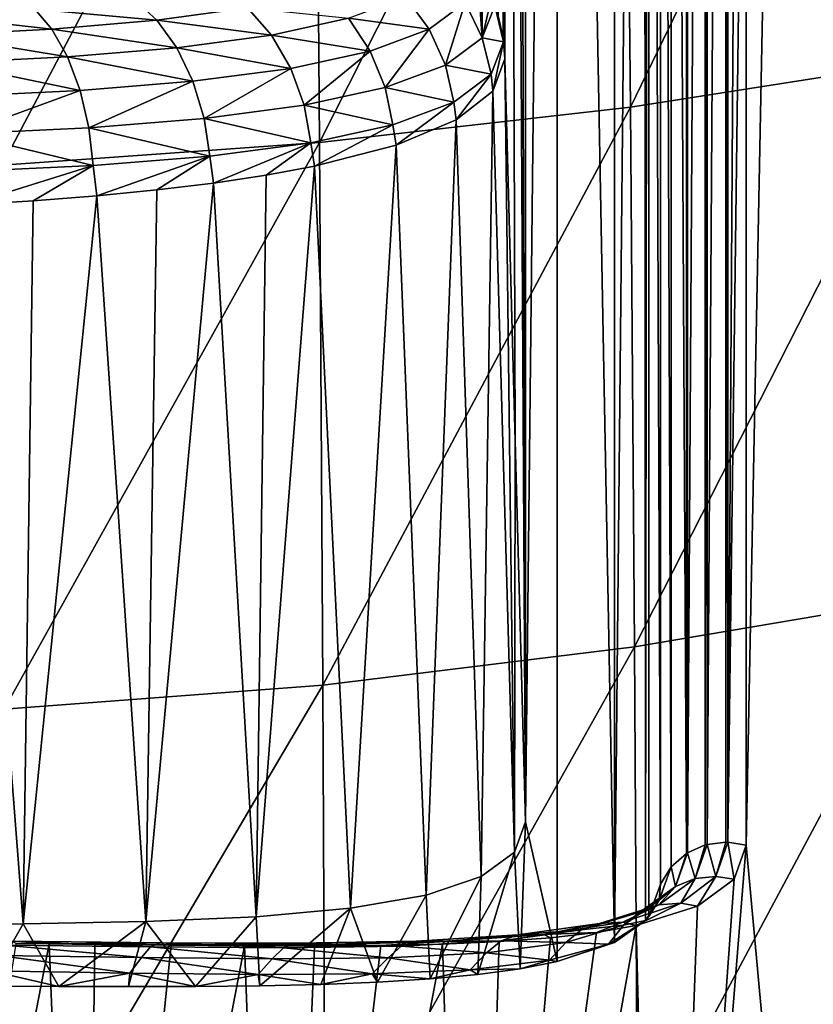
# Model space of a CAD drawing. Header units: metres. Extents: x -25 to 70, y -236 to 25.
# Tile 172 of 256: x 1.42 to 4.8, y -194.31 to -190.12. Entities that reach past the tile are written whole.
import ezdxf

# ---------------------------------------------------------------- set-up
doc = ezdxf.new("R2010")
doc.units = ezdxf.units.M
doc.layers.add('solid_10481002', color=7, linetype='CONTINUOUS')

msp = doc.modelspace()

# ---------------------------------------------------------------- linework, layer by layer
at = {"layer": 'solid_10481002'}
for points in [[(3.461321, -178.104965, 307.53653), (3.478592, -190.20018, 259.36731), (3.459244, -190.112534, 259.345459)], [(3.461321, -178.104965, 307.53653), (3.480768, -178.200348, 307.560303), (3.478592, -190.20018, 259.36731)], [(3.480768, -178.200348, 307.560303), (3.480914, -190.216385, 259.371368), (3.478592, -190.20018, 259.36731)], [(3.480768, -178.200348, 307.560303), (3.486689, -178.274521, 307.578796), (3.480914, -190.216385, 259.371368)], [(3.486689, -178.274521, 307.578796), (3.486689, -190.28952, 259.389282), (3.480914, -190.216385, 259.371368)], [(3.530296, -191.915863, 259.749786), (3.486689, -190.28952, 259.389282), (3.486689, -178.274521, 307.578796)], [(3.573768, -193.537216, 260.109192), (3.486689, -178.274521, 307.578796), (3.530296, -179.879745, 308.024017)], [(3.573768, -193.537216, 260.109192), (3.530296, -191.915863, 259.749786), (3.486689, -178.274521, 307.578796)], [(4.513602, -193.636307, 259.638763), (4.513617, -187.531006, 284.126648), (4.799081, -179.093964, 318.345734)], [(4.948059, -198.374969, 241.217041), (4.513602, -193.636307, 259.638763), (4.799081, -179.093964, 318.345734)], [(4.948059, -198.374969, 241.217041), (4.799081, -179.093964, 318.345734), (5.575077, -179.366089, 318.413361)], [(3.573768, -193.537216, 260.109192), (3.530296, -179.879745, 308.024017), (3.573768, -181.480057, 308.467865)], [(3.709635, -181.029648, 310.414856), (3.573768, -193.537216, 260.109192), (3.573768, -181.480057, 308.467865)], [(3.709635, -181.029648, 310.414856), (3.709439, -194.132202, 257.86322), (3.573768, -193.537216, 260.109192)], [(3.709635, -181.029648, 310.414856), (3.95324, -194.050568, 258.456879), (3.709439, -194.132202, 257.86322)], [(3.709635, -181.029648, 310.414856), (3.953397, -181.236252, 309.852448), (3.95324, -194.050568, 258.456879)], [(3.953397, -181.236252, 309.852448), (4.078019, -181.388901, 309.383362), (3.95324, -194.050568, 258.456879)], [(4.078019, -181.388901, 309.383362), (4.085388, -193.957214, 258.983185), (3.95324, -194.050568, 258.456879)], [(4.099823, -181.425613, 309.261658), (4.085388, -193.957214, 258.983185), (4.078019, -181.388901, 309.383362)], [(4.099823, -181.425613, 309.261658), (4.0996, -193.940491, 259.066925), (4.085388, -193.957214, 258.983185)], [(4.099823, -181.425613, 309.261658), (4.148285, -193.801971, 259.680084), (4.0996, -193.940491, 259.066925)], [(4.099823, -181.425613, 309.261658), (4.14844, -181.591003, 308.655762), (4.148285, -193.801971, 259.680084)], [(4.263346, -181.458588, 308.622742), (4.33943, -181.424805, 308.614319), (4.263354, -193.669189, 259.646973)], [(4.33943, -181.424805, 308.614319), (4.339391, -193.635422, 259.63855), (4.263354, -193.669189, 259.646973)], [(4.347972, -181.42247, 308.613739), (4.347963, -193.633072, 259.63797), (4.339391, -193.635422, 259.63855)], [(4.33943, -181.424805, 308.614319), (4.347972, -181.42247, 308.613739), (4.339391, -193.635422, 259.63855)], [(4.42664, -181.41272, 308.611298), (4.426562, -193.623322, 259.635529), (4.347963, -193.633072, 259.63797)], [(4.347972, -181.42247, 308.613739), (4.42664, -181.41272, 308.611298), (4.347963, -193.633072, 259.63797)], [(4.42664, -181.41272, 308.611298), (4.434803, -193.623474, 259.635559), (4.426562, -193.623322, 259.635529)], [(4.42664, -181.41272, 308.611298), (4.434801, -181.412872, 308.611359), (4.434803, -193.623474, 259.635559)], [(4.434801, -181.412872, 308.611359), (4.513602, -181.42569, 308.614532), (4.434803, -193.623474, 259.635559)], [(4.434803, -193.623474, 259.635559), (4.513602, -181.42569, 308.614532), (4.513617, -187.531006, 284.126648)], [(4.194086, -181.517975, 308.637543), (4.259585, -181.460953, 308.623322), (4.259503, -193.671616, 259.647583)], [(4.263346, -181.458588, 308.622742), (4.263354, -193.669189, 259.646973), (4.259503, -193.671616, 259.647583)], [(4.259585, -181.460953, 308.623322), (4.263346, -181.458588, 308.622742), (4.259503, -193.671616, 259.647583)], [(4.14844, -181.591003, 308.655762), (4.194086, -181.517975, 308.637543), (4.193882, -193.728821, 259.661835)], [(4.194086, -181.517975, 308.637543), (4.259503, -193.671616, 259.647583), (4.193882, -193.728821, 259.661835)], [(4.14844, -181.591003, 308.655762), (4.193882, -193.728821, 259.661835), (4.148285, -193.801971, 259.680084)], [(4.513617, -187.531006, 284.126648), (4.513602, -193.636307, 259.638763), (4.434803, -193.623474, 259.635559)], [(3.995767, -188.07753, 358.097351), (4.020643, -190.494522, 357.427856), (5.280838, -187.895401, 357.685638)], [(4.020643, -190.494522, 357.427856), (5.310243, -190.293045, 357.020325), (5.280838, -187.895401, 357.685638)], [(2.677695, -188.215744, 358.395508), (2.696567, -190.645599, 357.723877), (3.995767, -188.07753, 358.097351)], [(2.696567, -190.645599, 357.723877), (4.020643, -190.494522, 357.427856), (3.995767, -188.07753, 358.097351)], [(2.677695, -188.215744, 358.395508), (1.334471, -188.306274, 358.575165), (1.345215, -190.741989, 357.902985)], [(2.677695, -188.215744, 358.395508), (1.345215, -190.741989, 357.902985), (2.696567, -190.645599, 357.723877)], [(3.390169, -190.199554, 258.754089), (3.317183, -190.049164, 258.733521), (3.369013, -189.916763, 259.296631)], [(3.390169, -190.199554, 258.754089), (3.369013, -189.916763, 259.296631), (3.388131, -189.947449, 259.304291)], [(3.390169, -190.199554, 258.754089), (3.388131, -189.947449, 259.304291), (3.428938, -190.027863, 259.324341)], [(2.004131, -190.124924, 256.946167), (1.484727, -190.077377, 256.762756), (1.910168, -190.040085, 257.047668)], [(2.390585, -190.072174, 257.316437), (2.004131, -190.124924, 256.946167), (1.910168, -190.040085, 257.047668)], [(3.163426, -190.162979, 258.184418), (2.820012, -190.116516, 257.697845), (3.062443, -190.025848, 258.194489)], [(3.317183, -190.049164, 258.733521), (3.163426, -190.162979, 258.184418), (3.062443, -190.025848, 258.194489)], [(3.233015, -190.316269, 258.189392), (3.163426, -190.162979, 258.184418), (3.317183, -190.049164, 258.733521)], [(3.390169, -190.199554, 258.754089), (3.233015, -190.316269, 258.189392), (3.317183, -190.049164, 258.733521)], [(3.390169, -190.199554, 258.754089), (3.428938, -190.027863, 259.324341), (3.443107, -190.063339, 259.333191)], [(3.390169, -190.199554, 258.754089), (3.443107, -190.063339, 259.333191), (3.480914, -190.216385, 259.371368)], [(3.480914, -190.216385, 259.371368), (3.443107, -190.063339, 259.333191), (3.459244, -190.112534, 259.345459)], [(1.557789, -190.162842, 256.645782), (1.015087, -190.102341, 256.552948), (1.484727, -190.077377, 256.762756)], [(1.557789, -190.162842, 256.645782), (1.065033, -190.188034, 256.42453), (1.015087, -190.102341, 256.552948)], [(2.004131, -190.124924, 256.946167), (1.557789, -190.162842, 256.645782), (1.484727, -190.077377, 256.762756)], [(2.49206, -190.188126, 257.248413), (2.004131, -190.124924, 256.946167), (2.390585, -190.072174, 257.316437)], [(2.820012, -190.116516, 257.697845), (2.49206, -190.188126, 257.248413), (2.390585, -190.072174, 257.316437)], [(2.089227, -190.242142, 256.860199), (1.557789, -190.162842, 256.645782), (2.004131, -190.124924, 256.946167)], [(2.49206, -190.188126, 257.248413), (2.089227, -190.242142, 256.860199), (2.004131, -190.124924, 256.946167)], [(2.912985, -190.256454, 257.668213), (2.49206, -190.188126, 257.248413), (2.820012, -190.116516, 257.697845)], [(3.163426, -190.162979, 258.184418), (2.912985, -190.256454, 257.668213), (2.820012, -190.116516, 257.697845)], [(3.480914, -190.216385, 259.371368), (3.459244, -190.112534, 259.345459), (3.478592, -190.20018, 259.36731)], [(1.623963, -190.280701, 256.545288), (1.065033, -190.188034, 256.42453), (1.557789, -190.162842, 256.645782)], [(1.623963, -190.280701, 256.545288), (1.110275, -190.306152, 256.313293), (1.065033, -190.188034, 256.42453)], [(2.089227, -190.242142, 256.860199), (1.623963, -190.280701, 256.545288), (1.557789, -190.162842, 256.645782)], [(2.574226, -190.329941, 257.20108), (2.089227, -190.242142, 256.860199), (2.49206, -190.188126, 257.248413)], [(2.912985, -190.256454, 257.668213), (2.574226, -190.329941, 257.20108), (2.49206, -190.188126, 257.248413)], [(2.977054, -190.411911, 257.658478), (2.912985, -190.256454, 257.668213), (3.163426, -190.162979, 258.184418)], [(3.233015, -190.316269, 258.189392), (2.977054, -190.411911, 257.658478), (3.163426, -190.162979, 258.184418)], [(3.427336, -190.354904, 258.782288), (3.233015, -190.316269, 258.189392), (3.390169, -190.199554, 258.754089)], [(3.427336, -190.354904, 258.782288), (3.390169, -190.199554, 258.754089), (3.480914, -190.216385, 259.371368)], [(3.434803, -190.426559, 258.807312), (3.427336, -190.354904, 258.782288), (3.480914, -190.216385, 259.371368)], [(3.434803, -190.426559, 258.807312), (3.480914, -190.216385, 259.371368), (3.486689, -190.28952, 259.389282)], [(2.158134, -190.385117, 256.797638), (1.623963, -190.280701, 256.545288), (2.089227, -190.242142, 256.860199)], [(2.574226, -190.329941, 257.20108), (2.158134, -190.385117, 256.797638), (2.089227, -190.242142, 256.860199)], [(2.630849, -190.486893, 257.178101), (2.574226, -190.329941, 257.20108), (2.912985, -190.256454, 257.668213)], [(2.977054, -190.411911, 257.658478), (2.630849, -190.486893, 257.178101), (2.912985, -190.256454, 257.668213)], [(1.67755, -190.424271, 256.470306), (1.110275, -190.306152, 256.313293), (1.623963, -190.280701, 256.545288)], [(1.67755, -190.424271, 256.470306), (1.146914, -190.449982, 256.229187), (1.110275, -190.306152, 256.313293)], [(2.158134, -190.385117, 256.797638), (1.67755, -190.424271, 256.470306), (1.623963, -190.280701, 256.545288)], [(3.526443, -193.665726, 259.546112), (3.434803, -190.426559, 258.807312), (3.486689, -190.28952, 259.389282)], [(3.526443, -193.665726, 259.546112), (3.486689, -190.28952, 259.389282), (3.530296, -191.915863, 259.749786)], [(4.020643, -190.494522, 357.427856), (4.03878, -192.792694, 356.595581), (5.310243, -190.293045, 357.020325)], [(4.03878, -192.792694, 356.595581), (5.330834, -192.573944, 356.194946), (5.310243, -190.293045, 357.020325)], [(2.205623, -190.542999, 256.763184), (2.158134, -190.385117, 256.797638), (2.574226, -190.329941, 257.20108)], [(2.630849, -190.486893, 257.178101), (2.205623, -190.542999, 256.763184), (2.574226, -190.329941, 257.20108)], [(3.268443, -190.47348, 258.207886), (2.977054, -190.411911, 257.658478), (3.233015, -190.316269, 258.189392)], [(3.427336, -190.354904, 258.782288), (3.268443, -190.47348, 258.207886), (3.233015, -190.316269, 258.189392)], [(3.279106, -190.549103, 258.235626), (3.268443, -190.47348, 258.207886), (3.427336, -190.354904, 258.782288)], [(3.434803, -190.426559, 258.807312), (3.279106, -190.549103, 258.235626), (3.427336, -190.354904, 258.782288)], [(1.714485, -190.582672, 256.426575), (1.67755, -190.424271, 256.470306), (2.158134, -190.385117, 256.797638)], [(2.205623, -190.542999, 256.763184), (1.714485, -190.582672, 256.426575), (2.158134, -190.385117, 256.797638)], [(1.17217, -190.608627, 256.178589), (1.146914, -190.449982, 256.229187), (1.67755, -190.424271, 256.470306)], [(1.714485, -190.582672, 256.426575), (1.17217, -190.608627, 256.178589), (1.67755, -190.424271, 256.470306)], [(3.009666, -190.570526, 257.667908), (2.630849, -190.486893, 257.178101), (2.977054, -190.411911, 257.658478)], [(3.268443, -190.47348, 258.207886), (3.009666, -190.570526, 257.667908), (2.977054, -190.411911, 257.658478)], [(3.384968, -193.769623, 258.990936), (3.279106, -190.549103, 258.235626), (3.434803, -190.426559, 258.807312)], [(3.526443, -193.665726, 259.546112), (3.384968, -193.769623, 258.990936), (3.434803, -190.426559, 258.807312)], [(3.023746, -190.656433, 257.696106), (3.009666, -190.570526, 257.667908), (3.268443, -190.47348, 258.207886)], [(3.279106, -190.549103, 258.235626), (3.023746, -190.656433, 257.696106), (3.268443, -190.47348, 258.207886)], [(2.659666, -190.646515, 257.179321), (2.205623, -190.542999, 256.763184), (2.630849, -190.486893, 257.178101)], [(3.009666, -190.570526, 257.667908), (2.659666, -190.646515, 257.179321), (2.630849, -190.486893, 257.178101)], [(2.696567, -190.645599, 357.723877), (2.710876, -192.955246, 356.887665), (4.020643, -190.494522, 357.427856)], [(2.710876, -192.955246, 356.887665), (4.03878, -192.792694, 356.595581), (4.020643, -190.494522, 357.427856)], [(2.22979, -190.703293, 256.757324), (1.714485, -190.582672, 256.426575), (2.205623, -190.542999, 256.763184)], [(2.659666, -190.646515, 257.179321), (2.22979, -190.703293, 256.757324), (2.205623, -190.542999, 256.763184)], [(3.151046, -193.848785, 258.457581), (3.023746, -190.656433, 257.696106), (3.279106, -190.549103, 258.235626)], [(3.384968, -193.769623, 258.990936), (3.151046, -193.848785, 258.457581), (3.279106, -190.549103, 258.235626)], [(1.733279, -190.743378, 256.414978), (1.17217, -190.608627, 256.178589), (1.714485, -190.582672, 256.426575)], [(1.733279, -190.743378, 256.414978), (1.185018, -190.769562, 256.16275), (1.17217, -190.608627, 256.178589)], [(2.22979, -190.703293, 256.757324), (1.733279, -190.743378, 256.414978), (1.714485, -190.582672, 256.426575)], [(2.67588, -190.746124, 257.205566), (2.659666, -190.646515, 257.179321), (3.009666, -190.570526, 257.667908)], [(3.023746, -190.656433, 257.696106), (2.67588, -190.746124, 257.205566), (3.009666, -190.570526, 257.667908)], [(2.696567, -190.645599, 357.723877), (1.345215, -190.741989, 357.902985), (1.353655, -193.056961, 357.065308)], [(2.696567, -190.645599, 357.723877), (1.353655, -193.056961, 357.065308), (2.710876, -192.955246, 356.887665)], [(2.245985, -190.818039, 256.780304), (2.22979, -190.703293, 256.757324), (2.659666, -190.646515, 257.179321)], [(2.470399, -190.784302, 256.983826), (2.245985, -190.818039, 256.780304), (2.659666, -190.646515, 257.179321)], [(2.67588, -190.746124, 257.205566), (2.470399, -190.784302, 256.983826), (2.659666, -190.646515, 257.179321)], [(2.828912, -193.904816, 257.962006), (2.67588, -190.746124, 257.205566), (3.023746, -190.656433, 257.696106)], [(3.151046, -193.848785, 258.457581), (2.828912, -193.904816, 257.962006), (3.023746, -190.656433, 257.696106)], [(1.748068, -190.872482, 256.434814), (1.733279, -190.743378, 256.414978), (2.22979, -190.703293, 256.757324)], [(2.004589, -190.847382, 256.596832), (1.748068, -190.872482, 256.434814), (2.22979, -190.703293, 256.757324)], [(2.245985, -190.818039, 256.780304), (2.004589, -190.847382, 256.596832), (2.22979, -190.703293, 256.757324)], [(1.197247, -190.910416, 256.17981), (1.185018, -190.769562, 256.16275), (1.733279, -190.743378, 256.414978)], [(1.478264, -190.893463, 256.29541), (1.197247, -190.910416, 256.17981), (1.733279, -190.743378, 256.414978)], [(1.748068, -190.872482, 256.434814), (1.478264, -190.893463, 256.29541), (1.733279, -190.743378, 256.414978)], [(2.426725, -193.940918, 257.521362), (2.470399, -190.784302, 256.983826), (2.67588, -190.746124, 257.205566)], [(2.828912, -193.904816, 257.962006), (2.426725, -193.940918, 257.521362), (2.67588, -190.746124, 257.205566)], [(1.956855, -193.961563, 257.151611), (2.004589, -190.847382, 256.596832), (2.245985, -190.818039, 256.780304)], [(2.426725, -193.940918, 257.521362), (1.956855, -193.961563, 257.151611), (2.245985, -190.818039, 256.780304)], [(2.426725, -193.940918, 257.521362), (2.245985, -190.818039, 256.780304), (2.470399, -190.784302, 256.983826)], [(1.956855, -193.961563, 257.151611), (1.748068, -190.872482, 256.434814), (2.004589, -190.847382, 256.596832)], [(1.434572, -193.971664, 256.865448), (1.197247, -190.910416, 256.17981), (1.478264, -190.893463, 256.29541)], [(1.434572, -193.971664, 256.865448), (1.478264, -190.893463, 256.29541), (1.748068, -190.872482, 256.434814)], [(1.956855, -193.961563, 257.151611), (1.434572, -193.971664, 256.865448), (1.748068, -190.872482, 256.434814)], [(1.434572, -193.971664, 256.865448), (0.875943, -193.975647, 256.671082), (1.197247, -190.910416, 256.17981)], [(3.526443, -193.665726, 259.546112), (3.530296, -191.915863, 259.749786), (3.573768, -193.537216, 260.109192)], [(4.03878, -192.792694, 356.595581), (4.050224, -194.967834, 355.610626), (5.330834, -192.573944, 356.194946)], [(4.050224, -194.967834, 355.610626), (5.342878, -194.733597, 355.219635), (5.330834, -192.573944, 356.194946)], [(2.710876, -192.955246, 356.887665), (2.720517, -195.1409, 355.896667), (4.03878, -192.792694, 356.595581)], [(2.720517, -195.1409, 355.896667), (4.050224, -194.967834, 355.610626), (4.03878, -192.792694, 356.595581)], [(2.710876, -192.955246, 356.887665), (1.353655, -193.056961, 357.065308), (1.359656, -195.247894, 356.071564)], [(2.710876, -192.955246, 356.887665), (1.359656, -195.247894, 356.071564), (2.720517, -195.1409, 355.896667)], [(3.551665, -194.162872, 257.577484), (3.526443, -193.665726, 259.546112), (3.573768, -193.537216, 260.109192)], [(3.551665, -194.162872, 257.577484), (3.573768, -193.537216, 260.109192), (3.709439, -194.132202, 257.86322)], [(4.426562, -193.623322, 259.635529), (4.384907, -193.769424, 258.985077), (4.347963, -193.633072, 259.63797)], [(4.426562, -193.623322, 259.635529), (4.434803, -193.623474, 259.635559), (4.384907, -193.769424, 258.985077)], [(4.434803, -193.623474, 259.635559), (4.462602, -193.781677, 258.990936), (4.384907, -193.769424, 258.985077)], [(4.434803, -193.623474, 259.635559), (4.513602, -193.636307, 259.638763), (4.462602, -193.781677, 258.990936)], [(3.370724, -194.187317, 257.302094), (3.384968, -193.769623, 258.990936), (3.526443, -193.665726, 259.546112)], [(3.370724, -194.187317, 257.302094), (3.526443, -193.665726, 259.546112), (3.551665, -194.162872, 257.577484)], [(4.149997, -198.133484, 241.156815), (4.462602, -193.781677, 258.990936), (4.513602, -193.636307, 259.638763)], [(4.948059, -198.374969, 241.217041), (4.149997, -198.133484, 241.156815), (4.513602, -193.636307, 259.638763)], [(4.339391, -193.635422, 259.63855), (4.296344, -193.778992, 258.983948), (4.263354, -193.669189, 259.646973)], [(4.339391, -193.635422, 259.63855), (4.347963, -193.633072, 259.63797), (4.296344, -193.778992, 258.983948)], [(4.384907, -193.769424, 258.985077), (4.296344, -193.778992, 258.983948), (4.347963, -193.633072, 259.63797)], [(4.193882, -193.728821, 259.661835), (4.259503, -193.671616, 259.647583), (4.212279, -193.812302, 259.004181)], [(4.259503, -193.671616, 259.647583), (4.263354, -193.669189, 259.646973), (4.212279, -193.812302, 259.004181)], [(4.296344, -193.778992, 258.983948), (4.212279, -193.812302, 259.004181), (4.263354, -193.669189, 259.646973)], [(4.148285, -193.801971, 259.680084), (4.193882, -193.728821, 259.661835), (4.142647, -193.87056, 259.027039)], [(4.212279, -193.812302, 259.004181), (4.142647, -193.87056, 259.027039), (4.193882, -193.728821, 259.661835)], [(3.167844, -194.206024, 257.039764), (3.151046, -193.848785, 258.457581), (3.384968, -193.769623, 258.990936)], [(3.167844, -194.206024, 257.039764), (3.384968, -193.769623, 258.990936), (3.370724, -194.187317, 257.302094)], [(4.296344, -193.778992, 258.983948), (4.141944, -193.890686, 258.338013), (4.212279, -193.812302, 259.004181)], [(4.235055, -193.88269, 258.342133), (4.141944, -193.890686, 258.338013), (4.296344, -193.778992, 258.983948)], [(4.149997, -198.133484, 241.156815), (4.306184, -193.896347, 258.337311), (4.462602, -193.781677, 258.990936)], [(4.384907, -193.769424, 258.985077), (4.306184, -193.896347, 258.337311), (4.235055, -193.88269, 258.342133)], [(4.384907, -193.769424, 258.985077), (4.235055, -193.88269, 258.342133), (4.296344, -193.778992, 258.983948)], [(4.384907, -193.769424, 258.985077), (4.462602, -193.781677, 258.990936), (4.306184, -193.896347, 258.337311)], [(4.212279, -193.812302, 259.004181), (4.060244, -193.921097, 258.369415), (4.142647, -193.87056, 259.027039)], [(4.141944, -193.890686, 258.338013), (4.060244, -193.921097, 258.369415), (4.212279, -193.812302, 259.004181)], [(4.148285, -193.801971, 259.680084), (4.142647, -193.87056, 259.027039), (4.0996, -193.940491, 259.066925)], [(2.944316, -194.219666, 256.792725), (2.828912, -193.904816, 257.962006), (3.151046, -193.848785, 258.457581)], [(2.944316, -194.219666, 256.792725), (3.151046, -193.848785, 258.457581), (3.167844, -194.206024, 257.039764)], [(4.142647, -193.87056, 259.027039), (3.991921, -193.977158, 258.400269), (4.085388, -193.957214, 258.983185)], [(4.060244, -193.921097, 258.369415), (3.991921, -193.977158, 258.400269), (4.142647, -193.87056, 259.027039)], [(4.142647, -193.87056, 259.027039), (4.085388, -193.957214, 258.983185), (4.0996, -193.940491, 259.066925)], [(2.442819, -194.23468, 256.354065), (2.426725, -193.940918, 257.521362), (2.828912, -193.904816, 257.962006)], [(2.442819, -194.23468, 256.354065), (2.828912, -193.904816, 257.962006), (2.701942, -194.228973, 256.563446)], [(2.701942, -194.228973, 256.563446), (2.828912, -193.904816, 257.962006), (2.944316, -194.219666, 256.792725)], [(4.141944, -193.890686, 258.338013), (3.888661, -193.969269, 257.716278), (4.060244, -193.921097, 258.369415)], [(3.989031, -193.964188, 257.721985), (3.888661, -193.969269, 257.716278), (4.141944, -193.890686, 258.338013)], [(4.235055, -193.88269, 258.342133), (4.045026, -193.978622, 257.700684), (3.989031, -193.964188, 257.721985)], [(4.235055, -193.88269, 258.342133), (3.989031, -193.964188, 257.721985), (4.141944, -193.890686, 258.338013)], [(4.235055, -193.88269, 258.342133), (4.306184, -193.896347, 258.337311), (4.045026, -193.978622, 257.700684)], [(4.149997, -198.133484, 241.156815), (4.045026, -193.978622, 257.700684), (4.306184, -193.896347, 258.337311)], [(1.587284, -194.238037, 255.861038), (1.434572, -193.971664, 256.865448), (1.956855, -193.961563, 257.151611)], [(1.587284, -194.238037, 255.861038), (1.956855, -193.961563, 257.151611), (1.883134, -194.238495, 256.001617)], [(1.883134, -194.238495, 256.001617), (1.956855, -193.961563, 257.151611), (2.168994, -194.23761, 256.166229)], [(2.168994, -194.23761, 256.166229), (1.956855, -193.961563, 257.151611), (2.426725, -193.940918, 257.521362)], [(2.168994, -194.23761, 256.166229), (2.426725, -193.940918, 257.521362), (2.442819, -194.23468, 256.354065)], [(4.060244, -193.921097, 258.369415), (3.81102, -193.996811, 257.758698), (3.991921, -193.977158, 258.400269)], [(3.888661, -193.969269, 257.716278), (3.81102, -193.996811, 257.758698), (4.060244, -193.921097, 258.369415)], [(3.95324, -194.050568, 258.456879), (4.085388, -193.957214, 258.983185), (3.926743, -194.058258, 258.369019)], [(3.991921, -193.977158, 258.400269), (3.926743, -194.058258, 258.369019), (4.085388, -193.957214, 258.983185)], [(1.283412, -194.236816, 255.745178), (0.875943, -193.975647, 256.671082), (1.434572, -193.971664, 256.865448)], [(1.283412, -194.236816, 255.745178), (1.434572, -193.971664, 256.865448), (1.587284, -194.238037, 255.861038)], [(3.339699, -197.934769, 241.107239), (3.875634, -194.008255, 257.393951), (4.045026, -193.978622, 257.700684)], [(4.149997, -198.133484, 241.156815), (3.339699, -197.934769, 241.107239), (4.045026, -193.978622, 257.700684)], [(3.81102, -193.996811, 257.758698), (3.470264, -194.043411, 257.187531), (3.745171, -194.050552, 257.797913)], [(3.542033, -194.018661, 257.134399), (3.470264, -194.043411, 257.187531), (3.81102, -193.996811, 257.758698)], [(3.888661, -193.969269, 257.716278), (3.542033, -194.018661, 257.134399), (3.81102, -193.996811, 257.758698)], [(3.651957, -194.017365, 257.139496), (3.542033, -194.018661, 257.134399), (3.888661, -193.969269, 257.716278)], [(3.989031, -193.964188, 257.721985), (3.875634, -194.008255, 257.393951), (3.651957, -194.017365, 257.139496)], [(3.989031, -193.964188, 257.721985), (3.651957, -194.017365, 257.139496), (3.888661, -193.969269, 257.716278)], [(3.991921, -193.977158, 258.400269), (3.745171, -194.050552, 257.797913), (3.926743, -194.058258, 258.369019)], [(3.81102, -193.996811, 257.758698), (3.745171, -194.050552, 257.797913), (3.991921, -193.977158, 258.400269)], [(3.989031, -193.964188, 257.721985), (4.045026, -193.978622, 257.700684), (3.875634, -194.008255, 257.393951)], [(1.387162, -194.045258, 255.493469), (1.357462, -194.062027, 255.57962), (1.977234, -194.069687, 255.853912)], [(1.387162, -194.045258, 255.493469), (1.545362, -194.056778, 255.459061), (1.405956, -194.05513, 255.409851)], [(2.020025, -194.051544, 255.773743), (1.545362, -194.056778, 255.459061), (1.387162, -194.045258, 255.493469)], [(2.020025, -194.051544, 255.773743), (1.387162, -194.045258, 255.493469), (1.977234, -194.069687, 255.853912)], [(3.109087, -194.044495, 256.6073), (2.59831, -194.053268, 256.1492), (3.045094, -194.066696, 256.670532)], [(2.732045, -194.059875, 256.14325), (2.59831, -194.053268, 256.1492), (3.109087, -194.044495, 256.6073)], [(3.230347, -194.047272, 256.608734), (2.732045, -194.059875, 256.14325), (3.109087, -194.044495, 256.6073)], [(3.470264, -194.043411, 257.187531), (3.045094, -194.066696, 256.670532), (3.40838, -194.094849, 257.235382)], [(3.109087, -194.044495, 256.6073), (3.045094, -194.066696, 256.670532), (3.470264, -194.043411, 257.187531)], [(3.542033, -194.018661, 257.134399), (3.109087, -194.044495, 256.6073), (3.470264, -194.043411, 257.187531)], [(3.230347, -194.047272, 256.608734), (3.109087, -194.044495, 256.6073), (3.542033, -194.018661, 257.134399)], [(3.651957, -194.017365, 257.139496), (3.46224, -194.047165, 256.815216), (3.230347, -194.047272, 256.608734)], [(3.651957, -194.017365, 257.139496), (3.230347, -194.047272, 256.608734), (3.542033, -194.018661, 257.134399)], [(3.339699, -197.934769, 241.107239), (3.681053, -194.030884, 257.097931), (3.875634, -194.008255, 257.393951)], [(3.339699, -197.934769, 241.107239), (3.46224, -194.047165, 256.815216), (3.681053, -194.030884, 257.097931)], [(3.470264, -194.043411, 257.187531), (3.40838, -194.094849, 257.235382), (3.745171, -194.050552, 257.797913)], [(3.651957, -194.017365, 257.139496), (3.681053, -194.030884, 257.097931), (3.46224, -194.047165, 256.815216)], [(3.651957, -194.017365, 257.139496), (3.875634, -194.008255, 257.393951), (3.681053, -194.030884, 257.097931)], [(0.857694, -197.600037, 241.023712), (1.405956, -194.05513, 255.409851), (1.545362, -194.056778, 255.459061)], [(1.690976, -197.667603, 241.040588), (0.857694, -197.600037, 241.023712), (1.545362, -194.056778, 255.459061)], [(1.357462, -194.062027, 255.57962), (1.330329, -194.106384, 255.657455), (1.938558, -194.11528, 255.925934)], [(1.977234, -194.069687, 255.853912), (1.357462, -194.062027, 255.57962), (1.938558, -194.11528, 255.925934)], [(2.166543, -194.061188, 255.755981), (1.545362, -194.056778, 255.459061), (2.020025, -194.051544, 255.773743)], [(1.690976, -197.667603, 241.040588), (1.545362, -194.056778, 255.459061), (1.740646, -194.059128, 255.536819)], [(2.166543, -194.061188, 255.755981), (1.740646, -194.059128, 255.536819), (1.545362, -194.056778, 255.459061)], [(1.690976, -197.667603, 241.040588), (1.740646, -194.059128, 255.536819), (2.065542, -194.062775, 255.690536)], [(1.690976, -197.667603, 241.040588), (2.065542, -194.062775, 255.690536), (2.378075, -194.065353, 255.869843)], [(2.519353, -197.779327, 241.068466), (1.690976, -197.667603, 241.040588), (2.378075, -194.065353, 255.869843)], [(2.166543, -194.061188, 255.755981), (2.065542, -194.062775, 255.690536), (1.740646, -194.059128, 255.536819)], [(1.977234, -194.069687, 255.853912), (1.938558, -194.11528, 255.925934), (2.495605, -194.120483, 256.286316)], [(2.020025, -194.051544, 255.773743), (1.977234, -194.069687, 255.853912), (2.544009, -194.073242, 256.221588)], [(2.544009, -194.073242, 256.221588), (1.977234, -194.069687, 255.853912), (2.495605, -194.120483, 256.286316)], [(2.59831, -194.053268, 256.1492), (2.020025, -194.051544, 255.773743), (2.544009, -194.073242, 256.221588)], [(2.166543, -194.061188, 255.755981), (2.020025, -194.051544, 255.773743), (2.59831, -194.053268, 256.1492)], [(2.166543, -194.061188, 255.755981), (2.378075, -194.065353, 255.869843), (2.065542, -194.062775, 255.690536)], [(2.732045, -194.059875, 256.14325), (2.166543, -194.061188, 255.755981), (2.59831, -194.053268, 256.1492)], [(2.732045, -194.059875, 256.14325), (2.378075, -194.065353, 255.869843), (2.166543, -194.061188, 255.755981)], [(2.732045, -194.059875, 256.14325), (2.676177, -194.06601, 256.073608), (2.378075, -194.065353, 255.869843)], [(2.519353, -197.779327, 241.068466), (2.378075, -194.065353, 255.869843), (2.676177, -194.06601, 256.073608)], [(2.544009, -194.073242, 256.221588), (2.495605, -194.120483, 256.286316), (2.988962, -194.115906, 256.72702)], [(2.519353, -197.779327, 241.068466), (2.957798, -194.063828, 256.300537), (3.220561, -194.057861, 256.548523)], [(3.339699, -197.934769, 241.107239), (2.519353, -197.779327, 241.068466), (3.220561, -194.057861, 256.548523)], [(2.519353, -197.779327, 241.068466), (2.676177, -194.06601, 256.073608), (2.957798, -194.063828, 256.300537)], [(2.59831, -194.053268, 256.1492), (2.544009, -194.073242, 256.221588), (3.045094, -194.066696, 256.670532)], [(3.045094, -194.066696, 256.670532), (2.544009, -194.073242, 256.221588), (2.988962, -194.115906, 256.72702)], [(2.732045, -194.059875, 256.14325), (2.957798, -194.063828, 256.300537), (2.676177, -194.06601, 256.073608)], [(3.230347, -194.047272, 256.608734), (2.957798, -194.063828, 256.300537), (2.732045, -194.059875, 256.14325)], [(3.230347, -194.047272, 256.608734), (3.220561, -194.057861, 256.548523), (2.957798, -194.063828, 256.300537)], [(3.045094, -194.066696, 256.670532), (2.988962, -194.115906, 256.72702), (3.40838, -194.094849, 257.235382)], [(3.339699, -197.934769, 241.107239), (3.220561, -194.057861, 256.548523), (3.46224, -194.047165, 256.815216)], [(3.230347, -194.047272, 256.608734), (3.46224, -194.047165, 256.815216), (3.220561, -194.057861, 256.548523)], [(3.745171, -194.050552, 257.797913), (3.40838, -194.094849, 257.235382), (3.675467, -194.126633, 257.781219)], [(3.745171, -194.050552, 257.797913), (3.675467, -194.126633, 257.781219), (3.926743, -194.058258, 258.369019)], [(3.709439, -194.132202, 257.86322), (3.926743, -194.058258, 258.369019), (3.675467, -194.126633, 257.781219)], [(3.709439, -194.132202, 257.86322), (3.95324, -194.050568, 258.456879), (3.926743, -194.058258, 258.369019)], [(1.330329, -194.106384, 255.657455), (1.294858, -194.170914, 255.711594), (1.888831, -194.180649, 255.969391)], [(1.938558, -194.11528, 255.925934), (1.330329, -194.106384, 255.657455), (1.888831, -194.180649, 255.969391)], [(1.938558, -194.11528, 255.925934), (1.888831, -194.180649, 255.969391), (2.435023, -194.187271, 256.316284)], [(2.495605, -194.120483, 256.286316), (1.938558, -194.11528, 255.925934), (2.435023, -194.187271, 256.316284)], [(2.495605, -194.120483, 256.286316), (2.435023, -194.187271, 256.316284), (2.921374, -194.18486, 256.741791)], [(2.988962, -194.115906, 256.72702), (2.495605, -194.120483, 256.286316), (2.921374, -194.18486, 256.741791)], [(2.988962, -194.115906, 256.72702), (2.921374, -194.18486, 256.741791), (3.337782, -194.16687, 257.234283)], [(3.40838, -194.094849, 257.235382), (2.988962, -194.115906, 256.72702), (3.337782, -194.16687, 257.234283)], [(3.40838, -194.094849, 257.235382), (3.337782, -194.16687, 257.234283), (3.675467, -194.126633, 257.781219)], [(3.551665, -194.162872, 257.577484), (3.675467, -194.126633, 257.781219), (3.337782, -194.16687, 257.234283)], [(3.551665, -194.162872, 257.577484), (3.709439, -194.132202, 257.86322), (3.675467, -194.126633, 257.781219)], [(1.283412, -194.236816, 255.745178), (1.587284, -194.238037, 255.861038), (1.294858, -194.170914, 255.711594)], [(1.587284, -194.238037, 255.861038), (1.888831, -194.180649, 255.969391), (1.294858, -194.170914, 255.711594)], [(3.167844, -194.206024, 257.039764), (3.337782, -194.16687, 257.234283), (2.921374, -194.18486, 256.741791)], [(3.167844, -194.206024, 257.039764), (3.370724, -194.187317, 257.302094), (3.337782, -194.16687, 257.234283)], [(3.370724, -194.187317, 257.302094), (3.551665, -194.162872, 257.577484), (3.337782, -194.16687, 257.234283)], [(1.587284, -194.238037, 255.861038), (1.883134, -194.238495, 256.001617), (1.888831, -194.180649, 255.969391)], [(1.883134, -194.238495, 256.001617), (2.168994, -194.23761, 256.166229), (1.888831, -194.180649, 255.969391)], [(2.168994, -194.23761, 256.166229), (2.435023, -194.187271, 256.316284), (1.888831, -194.180649, 255.969391)], [(2.168994, -194.23761, 256.166229), (2.442819, -194.23468, 256.354065), (2.435023, -194.187271, 256.316284)], [(2.701942, -194.228973, 256.563446), (2.921374, -194.18486, 256.741791), (2.435023, -194.187271, 256.316284)], [(2.442819, -194.23468, 256.354065), (2.701942, -194.228973, 256.563446), (2.435023, -194.187271, 256.316284)], [(2.701942, -194.228973, 256.563446), (2.944316, -194.219666, 256.792725), (2.921374, -194.18486, 256.741791)], [(2.944316, -194.219666, 256.792725), (3.167844, -194.206024, 257.039764), (2.921374, -194.18486, 256.741791)]]:
    msp.add_3dface(points, dxfattribs=at)

doc.saveas('drawing.dxf')
